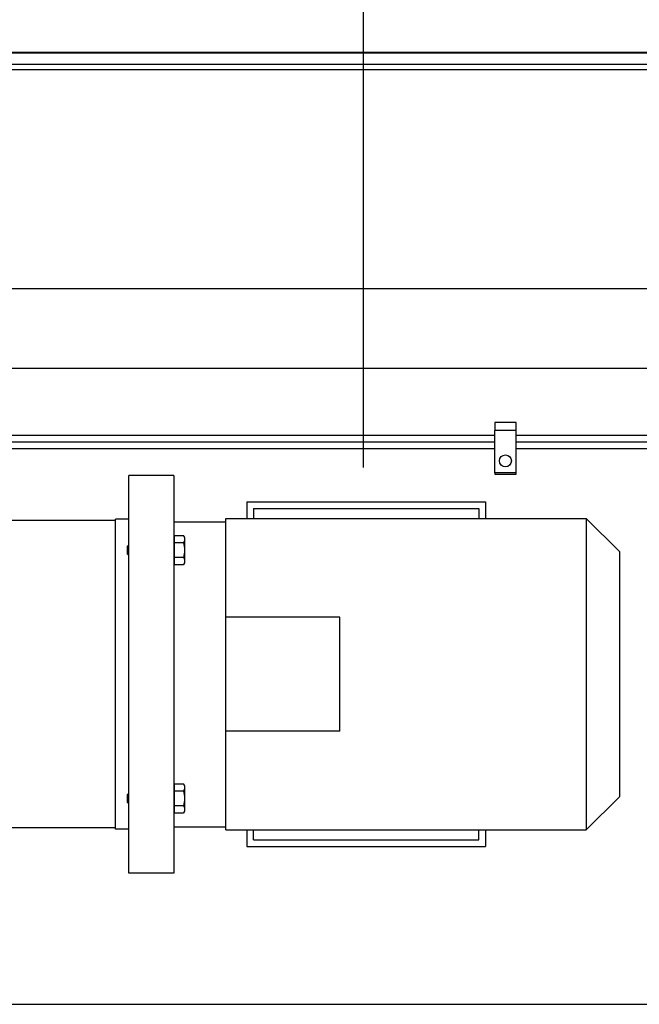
# Model space of a CAD drawing. Header units: millimetres. Extents: x 0 to 1189, y 0 to 841.
# Tile 78 of 158: x 448 to 466, y 562 to 591. Entities that reach past the tile are written whole.
import ezdxf

# ---------------------------------------------------------------- set-up
doc = ezdxf.new("R2010")
doc.units = ezdxf.units.MM
doc.header["$LTSCALE"] = 65.395
doc.linetypes.add('CENTER', pattern=[0.6, 0.375, -0.075, 0.075, -0.075])
for name, color, linetype in [('1907_060000_TLKGS_KGS_V_ABL4', 7, 'CONTINUOUS'), ('1907_061000_TLKGS_KGS_V_ABL126', 7, 'CONTINUOUS'), ('1907_153701_45_PBL271', 7, 'CONTINUOUS'), ('1907_153701_57_PBL270', 7, 'CONTINUOUS'), ('1907_765000_04_SIMPLE_A_ABL202', 7, 'CONTINUOUS'), ('1937_150000_00_SKL_PBL267', 7, 'CONTINUOUS'), ('1947_153000_10_T3_ABL277', 7, 'CONTINUOUS'), ('1947_153000_10_T4_PBL278', 7, 'CONTINUOUS'), ('1997_000000_TLKGS_MARKETING_ABL3', 7, 'CONTINUOUS'), ('1997_030000_TLKGS_V_ABL10', 7, 'CONTINUOUS'), ('1997_100000_TLKGS_V_ABL225', 7, 'CONTINUOUS'), ('1997_111000_12_SIMPLE1_D_ABL226', 7, 'CONTINUOUS'), ('1997_111000_12_SIMPLE1_T1_D_PBL227', 7, 'CONTINUOUS'), ('9M32C_GENSET_KPL_GRUNDRAHMEN_ABL206', 7, 'CONTINUOUS'), ('9M32C_GENSET_KPL_GRUNDRAHMEN_T1_PBL207', 7, 'CONTINUOUS'), ('9M32C_GENSET_KPL_VERROHRUNG_ABL14', 7, 'CONTINUOUS'), ('D3870-A2-L-10_PBL280', 7, 'CONTINUOUS'), ('new_view_7_VBL0', 7, 'CONTINUOUS'), ('PUMPENAGGRR45_125_160_FL-Z-DB50_PBL174', 7, 'CONTINUOUS'), ('RKD1000-10_PBL272', 7, 'CONTINUOUS')]:
    doc.layers.add(name, color=color, linetype=linetype)

# ---------------------------------------------------------------- blocks, each defined once
blk = doc.blocks.new('1937_150000_00_SKL_PBL267', base_point=(511.126, 620.507))
at = {"layer": '1937_150000_00_SKL_PBL267', "color": 2, "linetype": 'CENTER'}
blk.add_line((458.126, 577.807), (458.126, 663.207), dxfattribs=at)
blk = doc.blocks.new('1907_765000_04_SIMPLE_A_ABL202', base_point=(494.526, 620.507))
at = {"layer": '1937_150000_00_SKL_PBL267'}
blk.add_blockref('1937_150000_00_SKL_PBL267', (511.126, 620.507), dxfattribs=at)
blk = doc.blocks.new('1907_061000_TLKGS_KGS_V_ABL126', base_point=(486.366, 620.507))
at = {"layer": '1907_765000_04_SIMPLE_A_ABL202'}
blk.add_blockref('1907_765000_04_SIMPLE_A_ABL202', (494.526, 620.507), dxfattribs=at)
blk = doc.blocks.new('1907_060000_TLKGS_KGS_V_ABL4', base_point=(462.666, 648.668))
at = {"layer": '1907_061000_TLKGS_KGS_V_ABL126'}
blk.add_blockref('1907_061000_TLKGS_KGS_V_ABL126', (486.366, 620.507), dxfattribs=at)
blk = doc.blocks.new('1997_111000_12_SIMPLE1_T1_D_PBL227', base_point=(544.726, 620.509))
at = {"layer": '1997_111000_12_SIMPLE1_T1_D_PBL227', "color": 9, "linetype": 'Continuous'}
for p, q in [((652.206, 590.327), (429.726, 590.327)), ((652.206, 589.967), (429.726, 589.967))]:
    blk.add_line(p, q, dxfattribs=at)
at = {"layer": '1997_111000_12_SIMPLE1_T1_D_PBL227', "color": 7, "linetype": 'Continuous'}
for p, q in [((652.206, 590.305), (429.726, 590.305)), ((652.206, 589.807), (429.726, 589.807))]:
    blk.add_line(p, q, dxfattribs=at)
blk = doc.blocks.new('1997_111000_12_SIMPLE1_D_ABL226', base_point=(544.726, 622.408))
at = {"layer": '1997_111000_12_SIMPLE1_T1_D_PBL227'}
blk.add_blockref('1997_111000_12_SIMPLE1_T1_D_PBL227', (544.726, 620.509), dxfattribs=at)
blk = doc.blocks.new('1997_100000_TLKGS_V_ABL225', base_point=(544.726, 632.467))
at = {"layer": '1997_111000_12_SIMPLE1_D_ABL226'}
blk.add_blockref('1997_111000_12_SIMPLE1_D_ABL226', (544.726, 622.408), dxfattribs=at)
blk = doc.blocks.new('1997_030000_TLKGS_V_ABL10', base_point=(520.526, 642.147))
at = {"layer": '1997_100000_TLKGS_V_ABL225'}
blk.add_blockref('1997_100000_TLKGS_V_ABL225', (544.726, 632.467), dxfattribs=at)
blk = doc.blocks.new('1997_000000_TLKGS_MARKETING_ABL3', base_point=(510.466, 648.668))
at = {"layer": '1907_060000_TLKGS_KGS_V_ABL4'}
blk.add_blockref('1907_060000_TLKGS_KGS_V_ABL4', (462.666, 648.668), dxfattribs=at)
at = {"layer": '1997_030000_TLKGS_V_ABL10'}
blk.add_blockref('1997_030000_TLKGS_V_ABL10', (520.526, 642.147), dxfattribs=at)
blk = doc.blocks.new('PUMPENAGGRR45_125_160_FL-Z-DB50_PBL174', base_point=(450.066, 571.177))
at = {"layer": 'PUMPENAGGRR45_125_160_FL-Z-DB50_PBL174', "color": 7, "linetype": 'Continuous'}
for p, q in [((451.046, 565.567), (451.046, 577.567)), ((452.406, 577.567), (451.046, 577.567)), ((452.406, 577.567), (452.406, 565.567)), ((454.806, 576.567), (454.806, 576.267)), ((454.806, 576.567), (461.606, 576.567)), ((461.606, 576.567), (461.606, 576.267)), ((450.646, 576.207), (445.646, 576.207)), ((450.646, 566.887), (450.646, 576.247)), ((451.046, 576.247), (450.646, 576.247)), ((452.406, 576.167), (453.966, 576.167)), ((453.966, 566.867), (453.966, 576.267)), ((453.966, 576.267), (464.846, 576.267)), ((464.846, 576.267), (464.846, 566.867)), ((465.846, 575.267), (464.846, 576.267)), ((452.422, 575.694), (452.406, 575.694)), ((452.422, 574.876), (452.422, 575.753)), ((452.422, 575.753), (452.692, 575.753)), ((452.726, 575.694), (452.692, 575.753)), ((452.726, 575.694), (452.726, 574.934)), ((451.006, 575.434), (451.046, 575.474)), ((451.006, 575.194), (451.006, 575.434)), ((452.692, 575.534), (452.422, 575.534)), ((465.846, 575.267), (465.846, 567.867)), ((451.006, 575.194), (451.046, 575.154)), ((452.692, 575.095), (452.422, 575.095)), ((452.422, 574.934), (452.406, 574.934)), ((452.422, 574.876), (452.692, 574.876)), ((452.726, 574.934), (452.692, 574.876)), ((457.406, 573.287), (453.966, 573.287)), ((457.406, 569.847), (457.406, 573.287)), ((457.406, 569.847), (453.966, 569.847)), ((452.422, 568.199), (452.406, 568.199)), ((452.422, 567.38), (452.422, 568.258)), ((452.422, 568.258), (452.692, 568.258)), ((452.726, 568.199), (452.692, 568.258)), ((452.726, 568.199), (452.726, 567.439)), ((451.006, 567.939), (451.046, 567.979)), ((451.006, 567.699), (451.006, 567.939)), ((452.692, 568.038), (452.422, 568.038)), ((465.846, 567.867), (464.846, 566.867)), ((451.006, 567.699), (451.046, 567.659)), ((452.692, 567.6), (452.422, 567.6)), ((452.422, 567.439), (452.406, 567.439)), ((452.422, 567.38), (452.692, 567.38)), ((452.726, 567.439), (452.692, 567.38)), ((452.406, 566.967), (453.966, 566.967)), ((450.646, 566.927), (445.646, 566.927)), ((451.046, 566.887), (450.646, 566.887)), ((453.966, 566.867), (464.846, 566.867)), ((454.806, 566.567), (454.806, 566.867)), ((461.606, 566.567), (461.606, 566.867)), ((454.806, 566.567), (461.606, 566.567)), ((452.406, 565.567), (451.046, 565.567))]:
    blk.add_line(p, q, dxfattribs=at)
for points in [[(452.692, 575.753), (452.703, 575.734), (452.712, 575.713), (452.719, 575.692)], [(452.719, 575.692), (452.723, 575.676), (452.726, 575.66), (452.726, 575.644)], [(452.692, 575.534), (452.712, 575.463), (452.726, 575.388), (452.726, 575.314)], [(452.726, 575.314), (452.726, 575.24), (452.712, 575.166), (452.692, 575.095)], [(452.692, 568.258), (452.703, 568.239), (452.712, 568.218), (452.719, 568.197)], [(452.719, 568.197), (452.723, 568.181), (452.726, 568.165), (452.726, 568.148)], [(452.692, 568.038), (452.712, 567.967), (452.726, 567.893), (452.726, 567.819)], [(452.726, 567.819), (452.726, 567.745), (452.712, 567.671), (452.692, 567.6)]]:
    blk.add_open_spline(points, degree=3, dxfattribs=at)
for points, knots in [([(452.726, 575.644), (452.726, 575.615), (452.715, 575.577), (452.697, 575.543), (452.692, 575.534)], [0, 0, 0, 0, 0.737016, 1, 1, 1, 1]), ([(452.692, 575.095), (452.697, 575.086), (452.715, 575.052), (452.726, 575.014), (452.726, 574.985)], [0, 0, 0, 0, 0.262996, 1, 1, 1, 1]), ([(452.726, 574.985), (452.726, 574.957), (452.715, 574.918), (452.697, 574.884), (452.692, 574.876)], [0, 0, 0, 0, 0.736996, 1, 1, 1, 1]), ([(452.726, 568.148), (452.726, 568.12), (452.715, 568.081), (452.697, 568.047), (452.692, 568.038)], [0, 0, 0, 0, 0.737016, 1, 1, 1, 1]), ([(452.692, 567.6), (452.697, 567.591), (452.715, 567.557), (452.726, 567.518), (452.726, 567.49)], [0, 0, 0, 0, 0.262996, 1, 1, 1, 1]), ([(452.726, 567.49), (452.726, 567.462), (452.715, 567.423), (452.697, 567.389), (452.692, 567.38)], [0, 0, 0, 0, 0.736996, 1, 1, 1, 1])]:
    blk.add_open_spline(points, degree=3, knots=knots, dxfattribs=at)
blk = doc.blocks.new('1907_153701_57_PBL270', base_point=(462.406, 579.047))
at = {"layer": '1907_153701_57_PBL270', "color": 7, "linetype": 'Continuous'}
for p, q in [((462.086, 579.167), (462.086, 578.927)), ((462.726, 579.167), (462.086, 579.167)), ((462.726, 578.927), (462.726, 579.167))]:
    blk.add_line(p, q, dxfattribs=at)
blk = doc.blocks.new('1907_153701_45_PBL271', base_point=(462.406, 577.627))
at = {"layer": '1907_153701_45_PBL271', "color": 7, "linetype": 'Continuous'}
for p, q in [((462.086, 577.647), (462.086, 577.607)), ((462.726, 577.607), (462.726, 577.647)), ((462.086, 577.607), (462.726, 577.607))]:
    blk.add_line(p, q, dxfattribs=at)
blk = doc.blocks.new('RKD1000-10_PBL272', base_point=(462.406, 578.287))
at = {"layer": 'RKD1000-10_PBL272', "color": 7, "linetype": 'Continuous'}
for p, q in [((462.086, 577.647), (462.086, 578.927)), ((462.726, 578.927), (462.086, 578.927)), ((462.726, 577.647), (462.726, 578.927)), ((462.726, 577.647), (462.086, 577.647))]:
    blk.add_line(p, q, dxfattribs=at)
blk.add_circle((462.406, 578.007), 0.18, dxfattribs=at)
blk = doc.blocks.new('1947_153000_10_T4_PBL278', base_point=(455.186, 573.467))
at = {"layer": '1947_153000_10_T4_PBL278', "color": 7, "linetype": 'Continuous'}
for p, q in [((442.886, 578.767), (442.526, 578.767)), ((462.086, 578.767), (443.526, 578.767)), ((467.066, 578.767), (462.726, 578.767)), ((442.886, 578.367), (442.526, 578.367)), ((462.086, 578.367), (443.526, 578.367)), ((467.066, 578.367), (462.726, 578.367)), ((467.446, 577.327), (467.446, 577.987)), ((467.846, 577.327), (467.846, 577.987)), ((467.446, 570.327), (467.446, 576.687)), ((467.846, 570.327), (467.846, 576.687)), ((467.446, 568.167), (467.446, 569.687)), ((467.846, 568.167), (467.846, 569.687))]:
    blk.add_line(p, q, dxfattribs=at)
at = {"layer": '1947_153000_10_T4_PBL278', "color": 2, "linetype": 'CENTER'}
for p, q in [((442.886, 578.567), (442.526, 578.567)), ((462.086, 578.567), (443.526, 578.567)), ((467.066, 578.567), (462.726, 578.567)), ((467.646, 577.327), (467.646, 577.987)), ((467.646, 570.327), (467.646, 576.687)), ((467.646, 568.167), (467.646, 569.687))]:
    blk.add_line(p, q, dxfattribs=at)
at = {"layer": '1947_153000_10_T4_PBL278', "color": 9, "linetype": 'Continuous'}
for p, q in [((467.066, 578.367), (467.066, 578.767)), ((467.446, 577.987), (467.846, 577.987))]:
    blk.add_line(p, q, dxfattribs=at)
at = {"layer": '1947_153000_10_T4_PBL278', "color": 7, "linetype": 'Continuous'}
for radius in [0.78, 0.38]:
    blk.add_arc((467.066, 577.987), radius, 0, 90, dxfattribs=at)
at = {"layer": '1947_153000_10_T4_PBL278', "color": 2, "linetype": 'CENTER'}
blk.add_arc((467.066, 577.987), 0.58, 0, 90, dxfattribs=at)
blk = doc.blocks.new('D3870-A2-L-10_PBL280', base_point=(467.646, 567.857))
at = {"layer": 'D3870-A2-L-10_PBL280', "color": 7, "linetype": 'Continuous'}
for p, q in [((467.266, 568.167), (467.207, 568.133)), ((467.207, 568.133), (467.207, 567.583)), ((468.026, 568.167), (467.266, 568.167)), ((467.426, 568.133), (467.426, 567.583)), ((467.865, 568.133), (467.865, 567.583)), ((468.026, 568.167), (468.084, 568.133)), ((468.084, 568.133), (468.084, 567.583)), ((467.207, 567.583), (467.266, 567.547)), ((468.026, 567.547), (467.266, 567.547)), ((468.084, 567.583), (468.026, 567.547))]:
    blk.add_line(p, q, dxfattribs=at)
for centre, start, end in [((467.317, 567.699), 270.0049, 273.3642), ((467.975, 567.699), 266.6358, 269.9951)]:
    blk.add_arc(centre, 0.152, start, end, dxfattribs=at)
for points, knots in [([(467.317, 568.167), (467.307, 568.167), (467.269, 568.163), (467.232, 568.147), (467.207, 568.133)], [0, 0, 0, 0, 0.241275, 1, 1, 1, 1]), ([(467.426, 568.133), (467.417, 568.138), (467.384, 568.156), (467.345, 568.167), (467.317, 568.167)], [0, 0, 0, 0, 0.263017, 1, 1, 1, 1]), ([(467.975, 568.167), (467.965, 568.167), (467.927, 568.163), (467.89, 568.147), (467.865, 568.133)], [0, 0, 0, 0, 0.241275, 1, 1, 1, 1]), ([(468.084, 568.133), (468.076, 568.138), (468.042, 568.156), (468.003, 568.167), (467.975, 568.167)], [0, 0, 0, 0, 0.263017, 1, 1, 1, 1]), ([(467.317, 567.547), (467.307, 567.547), (467.268, 567.55), (467.232, 567.568), (467.207, 567.583)], [0, 0, 0, 0, 0.239943, 1, 1, 1, 1]), ([(467.426, 567.583), (467.418, 567.578), (467.387, 567.561), (467.352, 567.549), (467.325, 567.547)], [0, 0, 0, 0, 0.263805, 1, 1, 1, 1]), ([(467.966, 567.547), (467.957, 567.548), (467.921, 567.553), (467.888, 567.569), (467.865, 567.583)], [0, 0, 0, 0, 0.239782, 1, 1, 1, 1]), ([(468.084, 567.583), (468.076, 567.578), (468.042, 567.559), (468.003, 567.547), (467.975, 567.547)], [0, 0, 0, 0, 0.264854, 1, 1, 1, 1])]:
    blk.add_open_spline(points, degree=3, knots=knots, dxfattribs=at)
for points in [[(467.646, 568.167), (467.572, 568.167), (467.497, 568.153), (467.426, 568.133)], [(467.865, 568.133), (467.794, 568.153), (467.72, 568.167), (467.646, 568.167)], [(467.646, 567.547), (467.572, 567.547), (467.497, 567.561), (467.426, 567.583)], [(467.865, 567.583), (467.794, 567.561), (467.72, 567.547), (467.646, 567.547)]]:
    blk.add_open_spline(points, degree=3, dxfattribs=at)
blk = doc.blocks.new('1947_153000_10_T3_ABL277', base_point=(455.305, 573.157))
at = {"layer": '1947_153000_10_T4_PBL278'}
blk.add_blockref('1947_153000_10_T4_PBL278', (455.186, 573.467), dxfattribs=at)
at = {"layer": 'D3870-A2-L-10_PBL280'}
blk.add_blockref('D3870-A2-L-10_PBL280', (467.646, 567.857), dxfattribs=at)
blk = doc.blocks.new('9M32C_GENSET_KPL_VERROHRUNG_ABL14', base_point=(506.706, 616.107))
at = {"layer": '1907_153701_45_PBL271'}
blk.add_blockref('1907_153701_45_PBL271', (462.406, 577.627), dxfattribs=at)
at = {"layer": '1907_153701_57_PBL270'}
blk.add_blockref('1907_153701_57_PBL270', (462.406, 579.047), dxfattribs=at)
at = {"layer": '1947_153000_10_T3_ABL277'}
blk.add_blockref('1947_153000_10_T3_ABL277', (455.305, 573.157), dxfattribs=at)
at = {"layer": 'PUMPENAGGRR45_125_160_FL-Z-DB50_PBL174'}
blk.add_blockref('PUMPENAGGRR45_125_160_FL-Z-DB50_PBL174', (450.066, 571.177), dxfattribs=at)
at = {"layer": 'RKD1000-10_PBL272'}
blk.add_blockref('RKD1000-10_PBL272', (462.406, 578.287), dxfattribs=at)
blk = doc.blocks.new('9M32C_GENSET_KPL_GRUNDRAHMEN_T1_PBL207', base_point=(619.806, 558.007))
at = {"layer": '9M32C_GENSET_KPL_GRUNDRAHMEN_T1_PBL207', "color": 7, "linetype": 'Continuous'}
for p, q in [((442.526, 583.207), (810.806, 583.207)), ((442.526, 580.807), (810.806, 580.807)), ((454.606, 576.767), (454.606, 576.267)), ((454.606, 576.767), (461.806, 576.767)), ((461.806, 576.767), (461.806, 576.267)), ((454.606, 566.867), (454.606, 566.367)), ((461.806, 566.867), (461.806, 566.367)), ((454.606, 566.367), (461.806, 566.367)), ((428.806, 561.607), (810.806, 561.607))]:
    blk.add_line(p, q, dxfattribs=at)
blk = doc.blocks.new('9M32C_GENSET_KPL_GRUNDRAHMEN_ABL206', base_point=(619.806, 558.007))
at = {"layer": '9M32C_GENSET_KPL_GRUNDRAHMEN_T1_PBL207'}
blk.add_blockref('9M32C_GENSET_KPL_GRUNDRAHMEN_T1_PBL207', (619.806, 558.007), dxfattribs=at)
blk = doc.blocks.new('NEW_VIEW_7_VBL0', base_point=(585.616, 629.519))
at = {"layer": '1997_000000_TLKGS_MARKETING_ABL3'}
blk.add_blockref('1997_000000_TLKGS_MARKETING_ABL3', (510.466, 648.668), dxfattribs=at)
at = {"layer": '9M32C_GENSET_KPL_GRUNDRAHMEN_ABL206'}
blk.add_blockref('9M32C_GENSET_KPL_GRUNDRAHMEN_ABL206', (619.806, 558.007), dxfattribs=at)
at = {"layer": '9M32C_GENSET_KPL_VERROHRUNG_ABL14'}
blk.add_blockref('9M32C_GENSET_KPL_VERROHRUNG_ABL14', (506.706, 616.107), dxfattribs=at)

msp = doc.modelspace()

# ---------------------------------------------------------------- block references
at = {"layer": 'new_view_7_VBL0'}
msp.add_blockref('NEW_VIEW_7_VBL0', (585.61607, 629.51935), dxfattribs=at)

doc.saveas('drawing.dxf')
